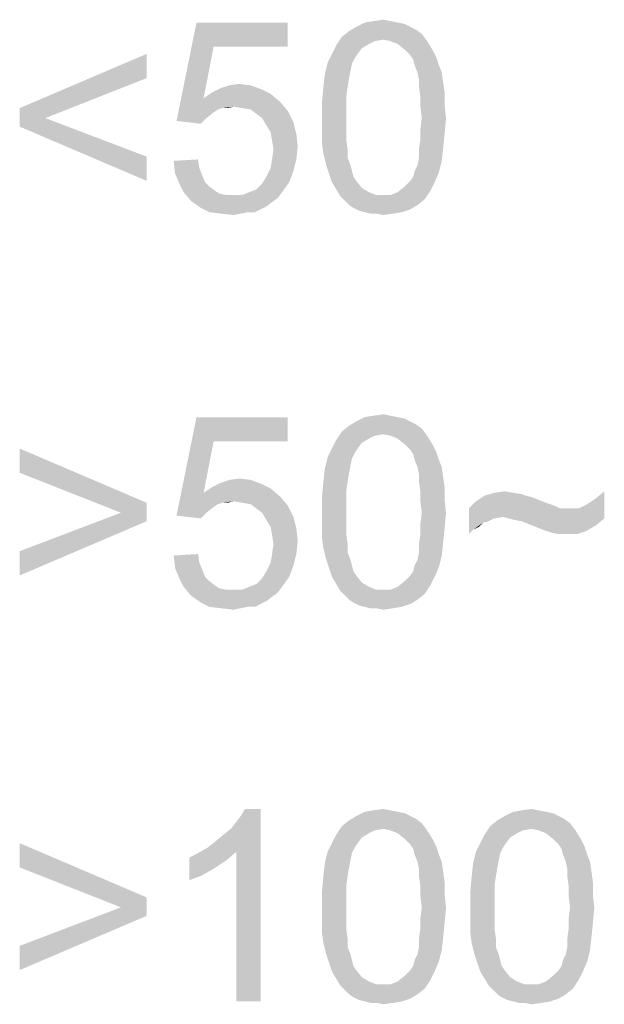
# Model space of a CAD drawing. Extents: x 0 to 841, y 0 to 594.
# Tile 66 of 102: x 727 to 733, y 42 to 52. Entities that reach past the tile are written whole.
import ezdxf

# ---------------------------------------------------------------- set-up
doc = ezdxf.new("R2010")
doc.units = 0
doc.header["$LTSCALE"] = 46.255
doc.header["$MEASUREMENT"] = 0
doc.layers.get('0').update_dxf_attribs({"linetype": 'CONTINUOUS'})

msp = doc.modelspace()

# ---------------------------------------------------------------- linework, layer by layer
at = {"color": 6, "linetype": 'Continuous'}
for points in [[(729.22546, 52.06852), (728.84028, 51.29815), (729.04769, 52.32037)], [(729.04769, 52.32037), (729.99583, 52.32037), (729.22546, 52.06852)], [(729.22546, 52.06852), (729.99583, 52.32037), (729.99583, 52.06852)], [(731.26991, 52.27593), (731.32917, 52.2463), (730.63287, 52.23148)], [(731.26991, 52.27593), (730.63287, 52.23148), (730.70694, 52.27593)], [(731.13657, 52.32037), (731.21065, 52.30556), (730.70694, 52.27593)], [(731.13657, 52.32037), (730.70694, 52.27593), (730.79583, 52.32037)], [(730.70694, 52.27593), (731.21065, 52.30556), (731.26991, 52.27593)], [(731.0625, 52.33518), (730.79583, 52.32037), (730.88472, 52.33518)], [(730.79583, 52.32037), (731.0625, 52.33518), (731.13657, 52.32037)], [(730.88472, 52.33518), (730.98843, 52.35), (731.0625, 52.33518)], [(730.98843, 52.14259), (730.49954, 52.08333), (730.5588, 52.17222)], [(731.38843, 52.20185), (730.5588, 52.17222), (730.63287, 52.23148)], [(730.98843, 52.14259), (730.5588, 52.17222), (731.38843, 52.20185)], [(730.63287, 52.23148), (731.32917, 52.2463), (731.38843, 52.20185)], [(730.98843, 52.14259), (731.38843, 52.20185), (731.43287, 52.14259)], [(730.7662, 52.0537), (730.45509, 51.99444), (730.49954, 52.08333)], [(730.98843, 52.14259), (730.89954, 52.12778), (730.49954, 52.08333)], [(730.89954, 52.12778), (730.84028, 52.09815), (730.49954, 52.08333)], [(730.49954, 52.08333), (730.84028, 52.09815), (730.7662, 52.0537)], [(731.43287, 52.14259), (731.0625, 52.12778), (730.98843, 52.14259)], [(731.13657, 52.09815), (731.0625, 52.12778), (731.43287, 52.14259)], [(731.13657, 52.09815), (731.43287, 52.14259), (731.4625, 52.09815)], [(731.4625, 52.09815), (731.21065, 52.03889), (731.13657, 52.09815)], [(731.21065, 52.03889), (731.4625, 52.09815), (731.50694, 52.02407)], [(728.52917, 51.74259), (727.21065, 51.43148), (728.52917, 51.99444)], [(729.22546, 52.06852), (729.12176, 51.53519), (728.84028, 51.29815)], [(730.72176, 51.99444), (730.69213, 51.95), (730.41065, 51.90556)], [(730.72176, 51.99444), (730.41065, 51.90556), (730.45509, 51.99444)], [(730.45509, 51.99444), (730.7662, 52.0537), (730.72176, 51.99444)], [(731.50694, 52.02407), (731.26991, 51.97963), (731.21065, 52.03889)], [(731.26991, 51.97963), (731.50694, 52.02407), (731.53657, 51.96481)], [(731.53657, 51.96481), (731.29954, 51.93519), (731.26991, 51.97963)], [(730.6625, 51.89074), (730.38102, 51.78704), (730.41065, 51.90556)], [(730.6625, 51.89074), (730.64769, 51.81667), (730.38102, 51.78704)], [(730.41065, 51.90556), (730.69213, 51.95), (730.6625, 51.89074)], [(731.31435, 51.87593), (731.29954, 51.93519), (731.53657, 51.96481)], [(731.31435, 51.87593), (731.53657, 51.96481), (731.5662, 51.87593)], [(731.5662, 51.87593), (731.34398, 51.80185), (731.31435, 51.87593)], [(731.34398, 51.80185), (731.5662, 51.87593), (731.59583, 51.80185)], [(730.63287, 51.74259), (730.3662, 51.6537), (730.38102, 51.78704)], [(730.38102, 51.78704), (730.64769, 51.81667), (730.63287, 51.74259)], [(731.59583, 51.80185), (731.3588, 51.72778), (731.34398, 51.80185)], [(731.3588, 51.72778), (731.59583, 51.80185), (731.61065, 51.69815)], [(727.21065, 51.43148), (728.52917, 51.74259), (727.47731, 51.32778)], [(729.61065, 51.66852), (729.29954, 51.63889), (729.38843, 51.66852)], [(729.29954, 51.63889), (729.61065, 51.66852), (729.72917, 51.62407)], [(729.38843, 51.66852), (729.49213, 51.68333), (729.61065, 51.66852)], [(730.3662, 51.6537), (730.63287, 51.74259), (730.61806, 51.6537)], [(731.61065, 51.69815), (731.3588, 51.6537), (731.3588, 51.72778)], [(731.3588, 51.6537), (731.61065, 51.69815), (731.62546, 51.59444)], [(729.81806, 51.57963), (729.12176, 51.53519), (729.21065, 51.59444)], [(729.12176, 51.53519), (729.81806, 51.57963), (729.92176, 51.49074)], [(729.72917, 51.62407), (729.21065, 51.59444), (729.29954, 51.63889)], [(729.21065, 51.59444), (729.72917, 51.62407), (729.81806, 51.57963)], [(730.61806, 51.6537), (730.60324, 51.55), (730.35139, 51.49074)], [(730.61806, 51.6537), (730.35139, 51.49074), (730.3662, 51.6537)], [(731.62546, 51.59444), (731.37361, 51.55), (731.3588, 51.6537)], [(731.37361, 51.55), (731.62546, 51.59444), (731.62546, 51.46111)], [(729.12176, 51.53519), (729.31435, 51.43148), (728.84028, 51.29815)], [(729.12176, 51.53519), (729.92176, 51.49074), (729.43287, 51.4463)], [(729.12176, 51.53519), (729.43287, 51.4463), (729.31435, 51.43148)], [(729.52176, 51.43148), (729.43287, 51.4463), (729.92176, 51.49074)], [(729.61065, 51.41667), (729.52176, 51.43148), (729.92176, 51.49074)], [(729.61065, 51.41667), (729.92176, 51.49074), (729.99583, 51.40185)], [(730.35139, 51.49074), (730.60324, 51.55), (730.60324, 51.4463)], [(730.60324, 51.4463), (730.35139, 51.32778), (730.35139, 51.49074)], [(731.62546, 51.46111), (731.37361, 51.4463), (731.37361, 51.55)], [(731.38843, 51.32778), (731.37361, 51.4463), (731.62546, 51.46111)], [(731.38843, 51.32778), (731.62546, 51.46111), (731.64028, 51.32778)], [(727.47731, 51.32778), (727.21065, 51.23889), (727.21065, 51.43148)], [(729.31435, 51.43148), (729.26991, 51.41667), (728.84028, 51.29815)], [(729.26991, 51.41667), (729.22546, 51.38704), (728.84028, 51.29815)], [(729.22546, 51.38704), (729.15139, 51.32778), (728.84028, 51.29815)], [(729.31435, 51.43148), (729.43287, 51.4463), (729.37361, 51.43148)], [(729.99583, 51.40185), (729.66991, 51.37222), (729.61065, 51.41667)], [(729.72917, 51.32778), (729.66991, 51.37222), (729.99583, 51.40185)], [(729.72917, 51.32778), (729.99583, 51.40185), (730.05509, 51.28333)], [(730.35139, 51.32778), (730.60324, 51.4463), (730.60324, 51.32778)], [(727.21065, 51.23889), (727.47731, 51.32778), (728.52917, 50.92778)], [(728.84028, 51.29815), (729.15139, 51.32778), (729.09213, 51.26852)], [(730.05509, 51.28333), (729.77361, 51.2537), (729.72917, 51.32778)], [(729.81806, 51.17963), (729.77361, 51.2537), (730.05509, 51.28333)], [(729.81806, 51.17963), (730.05509, 51.28333), (730.08472, 51.16481)], [(730.60324, 51.32778), (730.60324, 51.20926), (730.35139, 51.19444)], [(730.60324, 51.32778), (730.35139, 51.19444), (730.35139, 51.32778)], [(731.64028, 51.32778), (731.37361, 51.20926), (731.38843, 51.32778)], [(731.37361, 51.20926), (731.64028, 51.32778), (731.62546, 51.16481)], [(728.52917, 50.92778), (728.52917, 50.67593), (727.21065, 51.23889)], [(730.08472, 51.16481), (729.83287, 51.09074), (729.81806, 51.17963)], [(729.83287, 51.09074), (730.08472, 51.16481), (730.09954, 51.03148)], [(730.35139, 51.19444), (730.60324, 51.20926), (730.60324, 51.10556)], [(730.60324, 51.10556), (730.35139, 51.06111), (730.35139, 51.19444)], [(731.62546, 51.16481), (731.37361, 51.10556), (731.37361, 51.20926)], [(731.37361, 51.10556), (731.62546, 51.16481), (731.61065, 51.01667)], [(730.09954, 51.03148), (729.84769, 51.00185), (729.83287, 51.09074)], [(730.35139, 51.06111), (730.60324, 51.10556), (730.61806, 51.00185)], [(730.61806, 51.00185), (730.3662, 50.95741), (730.35139, 51.06111)], [(731.61065, 51.01667), (731.3588, 51.00185), (731.37361, 51.10556)], [(729.83287, 50.89815), (729.84769, 51.00185), (730.09954, 51.03148)], [(729.83287, 50.89815), (730.09954, 51.03148), (730.08472, 50.89815)], [(730.3662, 50.95741), (730.61806, 51.00185), (730.61806, 50.91296)], [(730.61806, 50.91296), (730.39583, 50.83889), (730.3662, 50.95741)], [(731.3588, 50.91296), (731.3588, 51.00185), (731.61065, 51.01667)], [(731.3588, 50.91296), (731.61065, 51.01667), (731.59583, 50.88333)], [(728.81065, 50.88333), (729.0625, 50.89815), (729.07731, 50.80926)], [(729.07731, 50.80926), (728.82546, 50.75), (728.81065, 50.88333)], [(730.08472, 50.89815), (729.81806, 50.80926), (729.83287, 50.89815)], [(729.81806, 50.80926), (730.08472, 50.89815), (730.05509, 50.77963)], [(730.39583, 50.83889), (730.61806, 50.91296), (730.64769, 50.83889)], [(731.31435, 50.77963), (731.34398, 50.83889), (731.59583, 50.88333)], [(731.31435, 50.77963), (731.59583, 50.88333), (731.5662, 50.76481)], [(731.59583, 50.88333), (731.34398, 50.83889), (731.3588, 50.91296)], [(728.82546, 50.75), (729.07731, 50.80926), (729.10694, 50.73519)], [(729.10694, 50.73519), (728.86991, 50.6463), (728.82546, 50.75)], [(730.05509, 50.77963), (729.77361, 50.72037), (729.81806, 50.80926)], [(729.77361, 50.72037), (730.05509, 50.77963), (730.01065, 50.66111)], [(730.64769, 50.83889), (730.42546, 50.75), (730.39583, 50.83889)], [(730.64769, 50.83889), (730.6625, 50.77963), (730.42546, 50.75)], [(730.42546, 50.75), (730.6625, 50.77963), (730.67731, 50.72037)], [(730.67731, 50.72037), (730.45509, 50.66111), (730.42546, 50.75)], [(731.26991, 50.67593), (731.29954, 50.72037), (731.5662, 50.76481)], [(731.26991, 50.67593), (731.5662, 50.76481), (731.52176, 50.66111)], [(731.5662, 50.76481), (731.29954, 50.72037), (731.31435, 50.77963)], [(729.10694, 50.73519), (729.13657, 50.66111), (728.86991, 50.6463)], [(728.86991, 50.6463), (729.13657, 50.66111), (729.18102, 50.61667)], [(729.18102, 50.61667), (728.91435, 50.55741), (728.86991, 50.6463)], [(729.59583, 50.55741), (729.66991, 50.58704), (730.01065, 50.66111)], [(729.59583, 50.55741), (730.01065, 50.66111), (729.93657, 50.55741)], [(729.66991, 50.58704), (729.72917, 50.6463), (730.01065, 50.66111)], [(730.01065, 50.66111), (729.72917, 50.6463), (729.77361, 50.72037)], [(730.67731, 50.72037), (730.70694, 50.67593), (730.45509, 50.66111)], [(730.45509, 50.66111), (730.70694, 50.67593), (730.7662, 50.60185)], [(730.7662, 50.60185), (730.49954, 50.58704), (730.45509, 50.66111)], [(731.52176, 50.66111), (731.21065, 50.61667), (731.26991, 50.67593)], [(731.21065, 50.61667), (731.52176, 50.66111), (731.47731, 50.57222)], [(729.18102, 50.61667), (729.24028, 50.57222), (728.91435, 50.55741)], [(728.91435, 50.55741), (729.24028, 50.57222), (729.28472, 50.54259)], [(729.28472, 50.54259), (728.98843, 50.46852), (728.91435, 50.55741)], [(729.28472, 50.54259), (729.3588, 50.52778), (728.98843, 50.46852)], [(729.93657, 50.55741), (729.52176, 50.52778), (729.59583, 50.55741)], [(729.52176, 50.52778), (729.93657, 50.55741), (729.89213, 50.49815)], [(730.49954, 50.58704), (730.7662, 50.60185), (730.84028, 50.55741)], [(730.84028, 50.55741), (730.54398, 50.51296), (730.49954, 50.58704)], [(730.84028, 50.55741), (730.91435, 50.52778), (730.54398, 50.51296)], [(731.0625, 50.52778), (731.13657, 50.55741), (731.47731, 50.57222)], [(731.0625, 50.52778), (731.47731, 50.57222), (731.41806, 50.48333)], [(731.47731, 50.57222), (731.13657, 50.55741), (731.21065, 50.61667)], [(729.52176, 50.52778), (729.89213, 50.49815), (728.98843, 50.46852)], [(729.43287, 50.52778), (729.52176, 50.52778), (728.98843, 50.46852)], [(729.3588, 50.52778), (729.43287, 50.52778), (728.98843, 50.46852)], [(728.98843, 50.46852), (729.89213, 50.49815), (729.83287, 50.4537)], [(729.83287, 50.4537), (729.09213, 50.39444), (728.98843, 50.46852)], [(729.83287, 50.4537), (729.77361, 50.40926), (729.09213, 50.39444)], [(730.98843, 50.52778), (731.0625, 50.52778), (730.54398, 50.51296)], [(730.91435, 50.52778), (730.98843, 50.52778), (730.54398, 50.51296)], [(731.41806, 50.48333), (730.54398, 50.51296), (731.0625, 50.52778)], [(731.41806, 50.48333), (730.58843, 50.46852), (730.54398, 50.51296)], [(730.63287, 50.42407), (730.58843, 50.46852), (731.41806, 50.48333)], [(730.63287, 50.42407), (731.41806, 50.48333), (731.34398, 50.42407)], [(729.09213, 50.39444), (729.77361, 50.40926), (729.71435, 50.37963)], [(729.71435, 50.37963), (729.18102, 50.35), (729.09213, 50.39444)], [(729.58102, 50.35), (729.18102, 50.35), (729.71435, 50.37963)], [(729.58102, 50.35), (729.29954, 50.33519), (729.18102, 50.35)], [(729.29954, 50.33519), (729.58102, 50.35), (729.50694, 50.33519)], [(729.50694, 50.33519), (729.43287, 50.32037), (729.29954, 50.33519)], [(729.58102, 50.35), (729.71435, 50.37963), (729.65509, 50.35)], [(731.34398, 50.42407), (730.67731, 50.39444), (730.63287, 50.42407)], [(730.67731, 50.39444), (731.34398, 50.42407), (731.26991, 50.37963)], [(731.26991, 50.37963), (730.73657, 50.36481), (730.67731, 50.39444)], [(730.79583, 50.35), (730.73657, 50.36481), (731.26991, 50.37963)], [(730.79583, 50.35), (731.26991, 50.37963), (731.18102, 50.35)], [(731.18102, 50.35), (730.85509, 50.33519), (730.79583, 50.35)], [(730.91435, 50.33519), (730.85509, 50.33519), (731.18102, 50.35)], [(730.91435, 50.33519), (731.18102, 50.35), (731.09213, 50.33519)], [(731.09213, 50.33519), (730.98843, 50.32037), (730.91435, 50.33519)], [(729.22546, 47.96852), (728.84028, 47.19815), (729.04769, 48.22037)], [(729.04769, 48.22037), (729.99583, 48.22037), (729.22546, 47.96852)], [(729.22546, 47.96852), (729.99583, 48.22037), (729.99583, 47.96852)], [(731.13657, 48.22037), (731.21065, 48.20556), (730.70694, 48.17593)], [(731.13657, 48.22037), (730.70694, 48.17593), (730.79583, 48.22037)], [(730.70694, 48.17593), (731.21065, 48.20556), (731.26991, 48.17593)], [(731.0625, 48.23518), (730.79583, 48.22037), (730.88472, 48.23518)], [(730.79583, 48.22037), (731.0625, 48.23518), (731.13657, 48.22037)], [(730.88472, 48.23518), (730.98843, 48.25), (731.0625, 48.23518)], [(731.38843, 48.10185), (730.5588, 48.07222), (730.63287, 48.13148)], [(730.98843, 48.04259), (730.5588, 48.07222), (731.38843, 48.10185)], [(731.26991, 48.17593), (731.32917, 48.1463), (730.63287, 48.13148)], [(731.26991, 48.17593), (730.63287, 48.13148), (730.70694, 48.17593)], [(730.63287, 48.13148), (731.32917, 48.1463), (731.38843, 48.10185)], [(730.98843, 48.04259), (731.38843, 48.10185), (731.43287, 48.04259)], [(730.7662, 47.9537), (730.45509, 47.89444), (730.49954, 47.98333)], [(730.98843, 48.04259), (730.49954, 47.98333), (730.5588, 48.07222)], [(730.98843, 48.04259), (730.89954, 48.02778), (730.49954, 47.98333)], [(730.89954, 48.02778), (730.84028, 47.99815), (730.49954, 47.98333)], [(730.49954, 47.98333), (730.84028, 47.99815), (730.7662, 47.9537)], [(731.43287, 48.04259), (731.0625, 48.02778), (730.98843, 48.04259)], [(731.13657, 47.99815), (731.0625, 48.02778), (731.43287, 48.04259)], [(731.13657, 47.99815), (731.43287, 48.04259), (731.4625, 47.99815)], [(731.4625, 47.99815), (731.21065, 47.93889), (731.13657, 47.99815)], [(731.21065, 47.93889), (731.4625, 47.99815), (731.50694, 47.92407)], [(727.21065, 47.64259), (727.21065, 47.89444), (728.52917, 47.33148)], [(729.22546, 47.96852), (729.12176, 47.43519), (728.84028, 47.19815)], [(730.72176, 47.89444), (730.69213, 47.85), (730.41065, 47.80556)], [(730.72176, 47.89444), (730.41065, 47.80556), (730.45509, 47.89444)], [(730.45509, 47.89444), (730.7662, 47.9537), (730.72176, 47.89444)], [(731.50694, 47.92407), (731.26991, 47.87963), (731.21065, 47.93889)], [(731.26991, 47.87963), (731.50694, 47.92407), (731.53657, 47.86481)], [(731.53657, 47.86481), (731.29954, 47.83519), (731.26991, 47.87963)], [(730.6625, 47.79074), (730.38102, 47.68704), (730.41065, 47.80556)], [(730.6625, 47.79074), (730.64769, 47.71667), (730.38102, 47.68704)], [(730.41065, 47.80556), (730.69213, 47.85), (730.6625, 47.79074)], [(731.31435, 47.77593), (731.29954, 47.83519), (731.53657, 47.86481)], [(731.31435, 47.77593), (731.53657, 47.86481), (731.5662, 47.77593)], [(731.5662, 47.77593), (731.34398, 47.70185), (731.31435, 47.77593)], [(731.34398, 47.70185), (731.5662, 47.77593), (731.59583, 47.70185)], [(730.63287, 47.64259), (730.3662, 47.5537), (730.38102, 47.68704)], [(730.38102, 47.68704), (730.64769, 47.71667), (730.63287, 47.64259)], [(731.59583, 47.70185), (731.3588, 47.62778), (731.34398, 47.70185)], [(731.3588, 47.62778), (731.59583, 47.70185), (731.61065, 47.59815)], [(728.52917, 47.33148), (728.2625, 47.22778), (727.21065, 47.64259)], [(729.61065, 47.56852), (729.29954, 47.53889), (729.38843, 47.56852)], [(729.29954, 47.53889), (729.61065, 47.56852), (729.72917, 47.52407)], [(729.38843, 47.56852), (729.49213, 47.58333), (729.61065, 47.56852)], [(730.3662, 47.5537), (730.63287, 47.64259), (730.61806, 47.5537)], [(731.61065, 47.59815), (731.3588, 47.5537), (731.3588, 47.62778)], [(731.3588, 47.5537), (731.61065, 47.59815), (731.62546, 47.49444)], [(729.81806, 47.47963), (729.12176, 47.43519), (729.21065, 47.49444)], [(729.12176, 47.43519), (729.81806, 47.47963), (729.92176, 47.39074)], [(729.72917, 47.52407), (729.21065, 47.49444), (729.29954, 47.53889)], [(729.21065, 47.49444), (729.72917, 47.52407), (729.81806, 47.47963)], [(730.61806, 47.5537), (730.60324, 47.45), (730.35139, 47.39074)], [(730.61806, 47.5537), (730.35139, 47.39074), (730.3662, 47.5537)], [(731.62546, 47.49444), (731.37361, 47.45), (731.3588, 47.5537)], [(731.37361, 47.45), (731.62546, 47.49444), (731.62546, 47.36111)], [(729.12176, 47.43519), (729.31435, 47.33148), (728.84028, 47.19815)], [(729.12176, 47.43519), (729.92176, 47.39074), (729.43287, 47.3463)], [(729.12176, 47.43519), (729.43287, 47.3463), (729.31435, 47.33148)], [(729.52176, 47.33148), (729.43287, 47.3463), (729.92176, 47.39074)], [(729.61065, 47.31667), (729.52176, 47.33148), (729.92176, 47.39074)], [(729.61065, 47.31667), (729.92176, 47.39074), (729.99583, 47.30185)], [(730.35139, 47.39074), (730.60324, 47.45), (730.60324, 47.3463)], [(730.60324, 47.3463), (730.35139, 47.22778), (730.35139, 47.39074)], [(731.62546, 47.36111), (731.37361, 47.3463), (731.37361, 47.45)], [(732.46991, 47.40556), (732.52917, 47.39074), (731.95139, 47.3463)], [(732.46991, 47.40556), (731.95139, 47.3463), (732.04028, 47.40556)], [(732.52917, 47.39074), (732.60324, 47.36111), (731.95139, 47.3463)], [(732.33657, 47.43519), (732.42546, 47.42037), (732.04028, 47.40556)], [(732.33657, 47.43519), (732.04028, 47.40556), (732.14398, 47.43519)], [(732.04028, 47.40556), (732.42546, 47.42037), (732.46991, 47.40556)], [(732.14398, 47.43519), (732.24769, 47.45), (732.33657, 47.43519)], [(733.28472, 47.16852), (733.10694, 47.31667), (733.19583, 47.37593)], [(733.19583, 47.37593), (733.28472, 47.45), (733.28472, 47.16852)], [(728.2625, 47.22778), (728.52917, 47.33148), (728.52917, 47.13889)], [(729.31435, 47.33148), (729.26991, 47.31667), (728.84028, 47.19815)], [(729.26991, 47.31667), (729.22546, 47.28704), (728.84028, 47.19815)], [(729.22546, 47.28704), (729.15139, 47.22778), (728.84028, 47.19815)], [(729.31435, 47.33148), (729.43287, 47.3463), (729.37361, 47.33148)], [(729.99583, 47.30185), (729.66991, 47.27222), (729.61065, 47.31667)], [(729.72917, 47.22778), (729.66991, 47.27222), (729.99583, 47.30185)], [(729.72917, 47.22778), (729.99583, 47.30185), (730.05509, 47.18333)], [(730.35139, 47.22778), (730.60324, 47.3463), (730.60324, 47.22778)], [(731.38843, 47.22778), (731.37361, 47.3463), (731.62546, 47.36111)], [(731.38843, 47.22778), (731.62546, 47.36111), (731.64028, 47.22778)], [(732.67731, 47.33148), (731.87731, 47.27222), (731.95139, 47.3463)], [(732.67731, 47.33148), (732.72176, 47.31667), (731.87731, 47.27222)], [(732.72176, 47.31667), (732.7662, 47.30185), (731.87731, 47.27222)], [(732.7662, 47.30185), (732.79583, 47.28704), (731.87731, 47.27222)], [(731.87731, 47.27222), (732.79583, 47.28704), (732.82546, 47.27222)], [(731.87731, 47.27222), (732.82546, 47.27222), (732.23287, 47.18333)], [(731.87731, 47.27222), (732.23287, 47.18333), (732.14398, 47.16852)], [(731.87731, 47.27222), (732.14398, 47.16852), (732.02546, 47.12407)], [(731.87731, 47.27222), (732.02546, 47.12407), (731.92176, 47.05)], [(731.92176, 47.05), (731.87731, 47.00556), (731.87731, 47.27222)], [(731.95139, 47.3463), (732.60324, 47.36111), (732.67731, 47.33148)], [(732.29213, 47.16852), (732.23287, 47.18333), (733.01806, 47.27222)], [(732.92917, 47.27222), (733.01806, 47.27222), (732.23287, 47.18333)], [(732.82546, 47.27222), (732.92917, 47.27222), (732.23287, 47.18333)], [(733.28472, 47.16852), (732.29213, 47.16852), (733.01806, 47.27222)], [(733.28472, 47.16852), (733.01806, 47.27222), (733.10694, 47.31667)], [(728.52917, 47.13889), (727.21065, 46.82778), (728.2625, 47.22778)], [(728.84028, 47.19815), (729.15139, 47.22778), (729.09213, 47.16852)], [(730.05509, 47.18333), (729.77361, 47.1537), (729.72917, 47.22778)], [(729.81806, 47.07963), (729.77361, 47.1537), (730.05509, 47.18333)], [(729.81806, 47.07963), (730.05509, 47.18333), (730.08472, 47.06481)], [(730.60324, 47.22778), (730.60324, 47.10926), (730.35139, 47.09444)], [(730.60324, 47.22778), (730.35139, 47.09444), (730.35139, 47.22778)], [(731.64028, 47.22778), (731.37361, 47.10926), (731.38843, 47.22778)], [(731.37361, 47.10926), (731.64028, 47.22778), (731.62546, 47.06481)], [(732.14398, 47.16852), (732.06991, 47.13889), (732.02546, 47.12407)], [(733.28472, 47.16852), (732.35139, 47.1537), (732.29213, 47.16852)], [(732.42546, 47.13889), (732.35139, 47.1537), (733.28472, 47.16852)], [(732.49954, 47.10926), (732.42546, 47.13889), (733.28472, 47.16852)], [(732.49954, 47.10926), (733.28472, 47.16852), (733.19583, 47.09444)], [(727.21065, 46.82778), (728.52917, 47.13889), (727.21065, 46.57593)], [(730.08472, 47.06481), (729.83287, 46.99074), (729.81806, 47.07963)], [(729.83287, 46.99074), (730.08472, 47.06481), (730.09954, 46.93148)], [(730.35139, 47.09444), (730.60324, 47.10926), (730.60324, 47.00556)], [(730.60324, 47.00556), (730.35139, 46.96111), (730.35139, 47.09444)], [(731.62546, 47.06481), (731.37361, 47.00556), (731.37361, 47.10926)], [(731.37361, 47.00556), (731.62546, 47.06481), (731.61065, 46.91667)], [(732.02546, 47.12407), (731.98102, 47.07963), (731.92176, 47.05)], [(733.19583, 47.09444), (732.57361, 47.07963), (732.49954, 47.10926)], [(732.64769, 47.05), (732.57361, 47.07963), (733.19583, 47.09444)], [(732.69213, 47.03519), (732.64769, 47.05), (733.19583, 47.09444)], [(732.69213, 47.03519), (733.19583, 47.09444), (733.09213, 47.03519)], [(730.09954, 46.93148), (729.84769, 46.90185), (729.83287, 46.99074)], [(730.35139, 46.96111), (730.60324, 47.00556), (730.61806, 46.90185)], [(730.61806, 46.90185), (730.3662, 46.85741), (730.35139, 46.96111)], [(731.61065, 46.91667), (731.3588, 46.90185), (731.37361, 47.00556)], [(733.09213, 47.03519), (732.73657, 47.02037), (732.69213, 47.03519)], [(732.81065, 47.00556), (732.73657, 47.02037), (733.09213, 47.03519)], [(732.89954, 47.00556), (732.81065, 47.00556), (733.09213, 47.03519)], [(732.89954, 47.00556), (733.09213, 47.03519), (733.00324, 47.00556)], [(729.83287, 46.79815), (729.84769, 46.90185), (730.09954, 46.93148)], [(729.83287, 46.79815), (730.09954, 46.93148), (730.08472, 46.79815)], [(730.3662, 46.85741), (730.61806, 46.90185), (730.61806, 46.81296)], [(730.61806, 46.81296), (730.39583, 46.73889), (730.3662, 46.85741)], [(731.3588, 46.81296), (731.3588, 46.90185), (731.61065, 46.91667)], [(731.3588, 46.81296), (731.61065, 46.91667), (731.59583, 46.78333)], [(728.81065, 46.78333), (729.0625, 46.79815), (729.07731, 46.70926)], [(729.07731, 46.70926), (728.82546, 46.65), (728.81065, 46.78333)], [(730.08472, 46.79815), (729.81806, 46.70926), (729.83287, 46.79815)], [(729.81806, 46.70926), (730.08472, 46.79815), (730.05509, 46.67963)], [(730.39583, 46.73889), (730.61806, 46.81296), (730.64769, 46.73889)], [(731.31435, 46.67963), (731.34398, 46.73889), (731.59583, 46.78333)], [(731.31435, 46.67963), (731.59583, 46.78333), (731.5662, 46.66481)], [(731.59583, 46.78333), (731.34398, 46.73889), (731.3588, 46.81296)], [(728.82546, 46.65), (729.07731, 46.70926), (729.10694, 46.63519)], [(729.10694, 46.63519), (728.86991, 46.5463), (728.82546, 46.65)], [(730.05509, 46.67963), (729.77361, 46.62037), (729.81806, 46.70926)], [(729.77361, 46.62037), (730.05509, 46.67963), (730.01065, 46.56111)], [(730.64769, 46.73889), (730.42546, 46.65), (730.39583, 46.73889)], [(730.64769, 46.73889), (730.6625, 46.67963), (730.42546, 46.65)], [(730.42546, 46.65), (730.6625, 46.67963), (730.67731, 46.62037)], [(730.67731, 46.62037), (730.45509, 46.56111), (730.42546, 46.65)], [(731.26991, 46.57593), (731.29954, 46.62037), (731.5662, 46.66481)], [(731.26991, 46.57593), (731.5662, 46.66481), (731.52176, 46.56111)], [(731.5662, 46.66481), (731.29954, 46.62037), (731.31435, 46.67963)], [(729.10694, 46.63519), (729.13657, 46.56111), (728.86991, 46.5463)], [(728.86991, 46.5463), (729.13657, 46.56111), (729.18102, 46.51667)], [(729.18102, 46.51667), (728.91435, 46.45741), (728.86991, 46.5463)], [(729.59583, 46.45741), (729.66991, 46.48704), (730.01065, 46.56111)], [(729.59583, 46.45741), (730.01065, 46.56111), (729.93657, 46.45741)], [(729.66991, 46.48704), (729.72917, 46.5463), (730.01065, 46.56111)], [(730.01065, 46.56111), (729.72917, 46.5463), (729.77361, 46.62037)], [(730.67731, 46.62037), (730.70694, 46.57593), (730.45509, 46.56111)], [(730.45509, 46.56111), (730.70694, 46.57593), (730.7662, 46.50185)], [(730.7662, 46.50185), (730.49954, 46.48704), (730.45509, 46.56111)], [(731.52176, 46.56111), (731.21065, 46.51667), (731.26991, 46.57593)], [(731.21065, 46.51667), (731.52176, 46.56111), (731.47731, 46.47222)], [(729.18102, 46.51667), (729.24028, 46.47222), (728.91435, 46.45741)], [(728.91435, 46.45741), (729.24028, 46.47222), (729.28472, 46.44259)], [(729.28472, 46.44259), (728.98843, 46.36852), (728.91435, 46.45741)], [(729.28472, 46.44259), (729.3588, 46.42778), (728.98843, 46.36852)], [(729.93657, 46.45741), (729.52176, 46.42778), (729.59583, 46.45741)], [(729.52176, 46.42778), (729.93657, 46.45741), (729.89213, 46.39815)], [(730.49954, 46.48704), (730.7662, 46.50185), (730.84028, 46.45741)], [(730.84028, 46.45741), (730.54398, 46.41296), (730.49954, 46.48704)], [(730.84028, 46.45741), (730.91435, 46.42778), (730.54398, 46.41296)], [(731.0625, 46.42778), (731.13657, 46.45741), (731.47731, 46.47222)], [(731.0625, 46.42778), (731.47731, 46.47222), (731.41806, 46.38333)], [(731.47731, 46.47222), (731.13657, 46.45741), (731.21065, 46.51667)], [(729.52176, 46.42778), (729.89213, 46.39815), (728.98843, 46.36852)], [(729.43287, 46.42778), (729.52176, 46.42778), (728.98843, 46.36852)], [(729.3588, 46.42778), (729.43287, 46.42778), (728.98843, 46.36852)], [(728.98843, 46.36852), (729.89213, 46.39815), (729.83287, 46.3537)], [(729.83287, 46.3537), (729.09213, 46.29444), (728.98843, 46.36852)], [(729.83287, 46.3537), (729.77361, 46.30926), (729.09213, 46.29444)], [(730.98843, 46.42778), (731.0625, 46.42778), (730.54398, 46.41296)], [(730.91435, 46.42778), (730.98843, 46.42778), (730.54398, 46.41296)], [(731.41806, 46.38333), (730.54398, 46.41296), (731.0625, 46.42778)], [(731.41806, 46.38333), (730.58843, 46.36852), (730.54398, 46.41296)], [(730.63287, 46.32407), (730.58843, 46.36852), (731.41806, 46.38333)], [(730.63287, 46.32407), (731.41806, 46.38333), (731.34398, 46.32407)], [(729.09213, 46.29444), (729.77361, 46.30926), (729.71435, 46.27963)], [(729.71435, 46.27963), (729.18102, 46.25), (729.09213, 46.29444)], [(729.58102, 46.25), (729.18102, 46.25), (729.71435, 46.27963)], [(729.58102, 46.25), (729.29954, 46.23519), (729.18102, 46.25)], [(729.29954, 46.23519), (729.58102, 46.25), (729.50694, 46.23519)], [(729.58102, 46.25), (729.71435, 46.27963), (729.65509, 46.25)], [(731.34398, 46.32407), (730.67731, 46.29444), (730.63287, 46.32407)], [(730.67731, 46.29444), (731.34398, 46.32407), (731.26991, 46.27963)], [(731.26991, 46.27963), (730.73657, 46.26481), (730.67731, 46.29444)], [(730.79583, 46.25), (730.73657, 46.26481), (731.26991, 46.27963)], [(730.79583, 46.25), (731.26991, 46.27963), (731.18102, 46.25)], [(731.18102, 46.25), (730.85509, 46.23519), (730.79583, 46.25)], [(730.91435, 46.23519), (730.85509, 46.23519), (731.18102, 46.25)], [(730.91435, 46.23519), (731.18102, 46.25), (731.09213, 46.23519)], [(729.50694, 46.23519), (729.43287, 46.22037), (729.29954, 46.23519)], [(731.09213, 46.23519), (730.98843, 46.22037), (730.91435, 46.23519)], [(729.1662, 43.75), (729.24028, 43.80926), (729.71435, 44.15)], [(729.4625, 43.70556), (729.1662, 43.75), (729.71435, 44.15)], [(729.24028, 43.80926), (729.32917, 43.88333), (729.71435, 44.15)], [(729.32917, 43.88333), (729.40324, 43.94259), (729.71435, 44.15)], [(729.40324, 43.94259), (729.4625, 44.01667), (729.71435, 44.15)], [(729.4625, 44.01667), (729.50694, 44.07593), (729.71435, 44.15)], [(729.4625, 42.15), (729.4625, 43.70556), (729.71435, 44.15)], [(729.4625, 42.15), (729.71435, 44.15), (729.71435, 42.15)], [(729.71435, 44.15), (729.50694, 44.07593), (729.55139, 44.15)], [(731.13657, 44.12037), (731.21065, 44.10556), (730.70694, 44.07593)], [(731.13657, 44.12037), (730.70694, 44.07593), (730.79583, 44.12037)], [(730.70694, 44.07593), (731.21065, 44.10556), (731.26991, 44.07593)], [(731.0625, 44.13518), (730.79583, 44.12037), (730.88472, 44.13518)], [(730.79583, 44.12037), (731.0625, 44.13518), (731.13657, 44.12037)], [(730.88472, 44.13518), (730.98843, 44.15), (731.0625, 44.13518)], [(732.67731, 44.12037), (732.75139, 44.10556), (732.24769, 44.07593)], [(732.67731, 44.12037), (732.24769, 44.07593), (732.33657, 44.12037)], [(732.24769, 44.07593), (732.75139, 44.10556), (732.81065, 44.07593)], [(732.60324, 44.13518), (732.33657, 44.12037), (732.42546, 44.13518)], [(732.33657, 44.12037), (732.60324, 44.13518), (732.67731, 44.12037)], [(732.42546, 44.13518), (732.52917, 44.15), (732.60324, 44.13518)], [(731.38843, 44.00185), (730.5588, 43.97222), (730.63287, 44.03148)], [(730.98843, 43.94259), (730.5588, 43.97222), (731.38843, 44.00185)], [(731.26991, 44.07593), (731.32917, 44.0463), (730.63287, 44.03148)], [(731.26991, 44.07593), (730.63287, 44.03148), (730.70694, 44.07593)], [(730.63287, 44.03148), (731.32917, 44.0463), (731.38843, 44.00185)], [(730.98843, 43.94259), (731.38843, 44.00185), (731.43287, 43.94259)], [(732.92917, 44.00185), (732.09954, 43.97222), (732.17361, 44.03148)], [(732.52917, 43.94259), (732.09954, 43.97222), (732.92917, 44.00185)], [(732.81065, 44.07593), (732.86991, 44.0463), (732.17361, 44.03148)], [(732.81065, 44.07593), (732.17361, 44.03148), (732.24769, 44.07593)], [(732.17361, 44.03148), (732.86991, 44.0463), (732.92917, 44.00185)], [(732.52917, 43.94259), (732.92917, 44.00185), (732.97361, 43.94259)], [(730.98843, 43.94259), (730.49954, 43.88333), (730.5588, 43.97222)], [(730.98843, 43.94259), (730.89954, 43.92778), (730.49954, 43.88333)], [(730.89954, 43.92778), (730.84028, 43.89815), (730.49954, 43.88333)], [(730.49954, 43.88333), (730.84028, 43.89815), (730.7662, 43.8537)], [(731.43287, 43.94259), (731.0625, 43.92778), (730.98843, 43.94259)], [(731.13657, 43.89815), (731.0625, 43.92778), (731.43287, 43.94259)], [(731.13657, 43.89815), (731.43287, 43.94259), (731.4625, 43.89815)], [(731.4625, 43.89815), (731.21065, 43.83889), (731.13657, 43.89815)], [(731.21065, 43.83889), (731.4625, 43.89815), (731.50694, 43.82407)], [(732.52917, 43.94259), (732.04028, 43.88333), (732.09954, 43.97222)], [(732.52917, 43.94259), (732.44028, 43.92778), (732.04028, 43.88333)], [(732.44028, 43.92778), (732.38102, 43.89815), (732.04028, 43.88333)], [(732.04028, 43.88333), (732.38102, 43.89815), (732.30694, 43.8537)], [(732.97361, 43.94259), (732.60324, 43.92778), (732.52917, 43.94259)], [(732.67731, 43.89815), (732.60324, 43.92778), (732.97361, 43.94259)], [(732.67731, 43.89815), (732.97361, 43.94259), (733.00324, 43.89815)], [(733.00324, 43.89815), (732.75139, 43.83889), (732.67731, 43.89815)], [(732.75139, 43.83889), (733.00324, 43.89815), (733.04769, 43.82407)], [(727.21065, 43.54259), (727.21065, 43.79444), (728.52917, 43.23148)], [(730.72176, 43.79444), (730.69213, 43.75), (730.41065, 43.70556)], [(730.72176, 43.79444), (730.41065, 43.70556), (730.45509, 43.79444)], [(730.7662, 43.8537), (730.45509, 43.79444), (730.49954, 43.88333)], [(730.45509, 43.79444), (730.7662, 43.8537), (730.72176, 43.79444)], [(731.50694, 43.82407), (731.26991, 43.77963), (731.21065, 43.83889)], [(731.26991, 43.77963), (731.50694, 43.82407), (731.53657, 43.76481)], [(732.2625, 43.79444), (732.23287, 43.75), (731.95139, 43.70556)], [(732.2625, 43.79444), (731.95139, 43.70556), (731.99583, 43.79444)], [(732.30694, 43.8537), (731.99583, 43.79444), (732.04028, 43.88333)], [(731.99583, 43.79444), (732.30694, 43.8537), (732.2625, 43.79444)], [(733.04769, 43.82407), (732.81065, 43.77963), (732.75139, 43.83889)], [(732.81065, 43.77963), (733.04769, 43.82407), (733.07731, 43.76481)], [(728.97361, 43.6463), (729.0625, 43.69074), (729.4625, 43.70556)], [(728.97361, 43.6463), (729.4625, 43.70556), (729.3588, 43.61667)], [(729.4625, 43.70556), (729.0625, 43.69074), (729.1662, 43.75)], [(730.6625, 43.69074), (730.38102, 43.58704), (730.41065, 43.70556)], [(730.6625, 43.69074), (730.64769, 43.61667), (730.38102, 43.58704)], [(730.41065, 43.70556), (730.69213, 43.75), (730.6625, 43.69074)], [(731.53657, 43.76481), (731.29954, 43.73519), (731.26991, 43.77963)], [(731.31435, 43.67593), (731.29954, 43.73519), (731.53657, 43.76481)], [(731.31435, 43.67593), (731.53657, 43.76481), (731.5662, 43.67593)], [(732.20324, 43.69074), (731.92176, 43.58704), (731.95139, 43.70556)], [(732.20324, 43.69074), (732.18843, 43.61667), (731.92176, 43.58704)], [(731.95139, 43.70556), (732.23287, 43.75), (732.20324, 43.69074)], [(733.07731, 43.76481), (732.84028, 43.73519), (732.81065, 43.77963)], [(732.85509, 43.67593), (732.84028, 43.73519), (733.07731, 43.76481)], [(732.85509, 43.67593), (733.07731, 43.76481), (733.10694, 43.67593)], [(729.3588, 43.61667), (728.97361, 43.40926), (728.97361, 43.6463)], [(729.3588, 43.61667), (729.22546, 43.52778), (728.97361, 43.40926)], [(730.63287, 43.54259), (730.3662, 43.4537), (730.38102, 43.58704)], [(730.38102, 43.58704), (730.64769, 43.61667), (730.63287, 43.54259)], [(731.5662, 43.67593), (731.34398, 43.60185), (731.31435, 43.67593)], [(731.34398, 43.60185), (731.5662, 43.67593), (731.59583, 43.60185)], [(731.59583, 43.60185), (731.3588, 43.52778), (731.34398, 43.60185)], [(731.3588, 43.52778), (731.59583, 43.60185), (731.61065, 43.49815)], [(732.17361, 43.54259), (731.90694, 43.4537), (731.92176, 43.58704)], [(731.92176, 43.58704), (732.18843, 43.61667), (732.17361, 43.54259)], [(733.10694, 43.67593), (732.88472, 43.60185), (732.85509, 43.67593)], [(732.88472, 43.60185), (733.10694, 43.67593), (733.13657, 43.60185)], [(733.13657, 43.60185), (732.89954, 43.52778), (732.88472, 43.60185)], [(732.89954, 43.52778), (733.13657, 43.60185), (733.15139, 43.49815)], [(728.52917, 43.23148), (728.2625, 43.12778), (727.21065, 43.54259)], [(729.22546, 43.52778), (729.09213, 43.4537), (728.97361, 43.40926)], [(730.3662, 43.4537), (730.63287, 43.54259), (730.61806, 43.4537)], [(731.61065, 43.49815), (731.3588, 43.4537), (731.3588, 43.52778)], [(731.3588, 43.4537), (731.61065, 43.49815), (731.62546, 43.39444)], [(731.90694, 43.4537), (732.17361, 43.54259), (732.1588, 43.4537)], [(733.15139, 43.49815), (732.89954, 43.4537), (732.89954, 43.52778)], [(732.89954, 43.4537), (733.15139, 43.49815), (733.1662, 43.39444)], [(730.61806, 43.4537), (730.60324, 43.35), (730.35139, 43.29074)], [(730.61806, 43.4537), (730.35139, 43.29074), (730.3662, 43.4537)], [(731.62546, 43.39444), (731.37361, 43.35), (731.3588, 43.4537)], [(731.37361, 43.35), (731.62546, 43.39444), (731.62546, 43.26111)], [(732.1588, 43.4537), (732.14398, 43.35), (731.89213, 43.29074)], [(732.1588, 43.4537), (731.89213, 43.29074), (731.90694, 43.4537)], [(733.1662, 43.39444), (732.91435, 43.35), (732.89954, 43.4537)], [(732.91435, 43.35), (733.1662, 43.39444), (733.1662, 43.26111)], [(730.35139, 43.29074), (730.60324, 43.35), (730.60324, 43.2463)], [(730.60324, 43.2463), (730.35139, 43.12778), (730.35139, 43.29074)], [(731.62546, 43.26111), (731.37361, 43.2463), (731.37361, 43.35)], [(731.89213, 43.29074), (732.14398, 43.35), (732.14398, 43.2463)], [(732.14398, 43.2463), (731.89213, 43.12778), (731.89213, 43.29074)], [(733.1662, 43.26111), (732.91435, 43.2463), (732.91435, 43.35)], [(728.2625, 43.12778), (728.52917, 43.23148), (728.52917, 43.03889)], [(730.35139, 43.12778), (730.60324, 43.2463), (730.60324, 43.12778)], [(731.38843, 43.12778), (731.37361, 43.2463), (731.62546, 43.26111)], [(731.38843, 43.12778), (731.62546, 43.26111), (731.64028, 43.12778)], [(731.89213, 43.12778), (732.14398, 43.2463), (732.14398, 43.12778)], [(732.92917, 43.12778), (732.91435, 43.2463), (733.1662, 43.26111)], [(732.92917, 43.12778), (733.1662, 43.26111), (733.18102, 43.12778)], [(728.52917, 43.03889), (727.21065, 42.72778), (728.2625, 43.12778)], [(730.60324, 43.12778), (730.60324, 43.00926), (730.35139, 42.99444)], [(730.60324, 43.12778), (730.35139, 42.99444), (730.35139, 43.12778)], [(731.64028, 43.12778), (731.37361, 43.00926), (731.38843, 43.12778)], [(731.37361, 43.00926), (731.64028, 43.12778), (731.62546, 42.96481)], [(732.14398, 43.12778), (732.14398, 43.00926), (731.89213, 42.99444)], [(732.14398, 43.12778), (731.89213, 42.99444), (731.89213, 43.12778)], [(733.18102, 43.12778), (732.91435, 43.00926), (732.92917, 43.12778)], [(732.91435, 43.00926), (733.18102, 43.12778), (733.1662, 42.96481)], [(727.21065, 42.72778), (728.52917, 43.03889), (727.21065, 42.47593)], [(730.35139, 42.99444), (730.60324, 43.00926), (730.60324, 42.90556)], [(730.60324, 42.90556), (730.35139, 42.86111), (730.35139, 42.99444)], [(731.62546, 42.96481), (731.37361, 42.90556), (731.37361, 43.00926)], [(731.37361, 42.90556), (731.62546, 42.96481), (731.61065, 42.81667)], [(731.89213, 42.99444), (732.14398, 43.00926), (732.14398, 42.90556)], [(732.14398, 42.90556), (731.89213, 42.86111), (731.89213, 42.99444)], [(733.1662, 42.96481), (732.91435, 42.90556), (732.91435, 43.00926)], [(732.91435, 42.90556), (733.1662, 42.96481), (733.15139, 42.81667)], [(730.35139, 42.86111), (730.60324, 42.90556), (730.61806, 42.80185)], [(731.61065, 42.81667), (731.3588, 42.80185), (731.37361, 42.90556)], [(731.89213, 42.86111), (732.14398, 42.90556), (732.1588, 42.80185)], [(733.15139, 42.81667), (732.89954, 42.80185), (732.91435, 42.90556)], [(730.61806, 42.80185), (730.3662, 42.75741), (730.35139, 42.86111)], [(730.3662, 42.75741), (730.61806, 42.80185), (730.61806, 42.71296)], [(731.3588, 42.71296), (731.3588, 42.80185), (731.61065, 42.81667)], [(731.3588, 42.71296), (731.61065, 42.81667), (731.59583, 42.68333)], [(732.1588, 42.80185), (731.90694, 42.75741), (731.89213, 42.86111)], [(731.90694, 42.75741), (732.1588, 42.80185), (732.1588, 42.71296)], [(732.89954, 42.71296), (732.89954, 42.80185), (733.15139, 42.81667)], [(732.89954, 42.71296), (733.15139, 42.81667), (733.13657, 42.68333)], [(730.61806, 42.71296), (730.39583, 42.63889), (730.3662, 42.75741)], [(730.39583, 42.63889), (730.61806, 42.71296), (730.64769, 42.63889)], [(731.31435, 42.57963), (731.34398, 42.63889), (731.59583, 42.68333)], [(731.31435, 42.57963), (731.59583, 42.68333), (731.5662, 42.56481)], [(731.59583, 42.68333), (731.34398, 42.63889), (731.3588, 42.71296)], [(732.1588, 42.71296), (731.93657, 42.63889), (731.90694, 42.75741)], [(731.93657, 42.63889), (732.1588, 42.71296), (732.18843, 42.63889)], [(732.85509, 42.57963), (732.88472, 42.63889), (733.13657, 42.68333)], [(732.85509, 42.57963), (733.13657, 42.68333), (733.10694, 42.56481)], [(733.13657, 42.68333), (732.88472, 42.63889), (732.89954, 42.71296)], [(730.64769, 42.63889), (730.42546, 42.55), (730.39583, 42.63889)], [(730.64769, 42.63889), (730.6625, 42.57963), (730.42546, 42.55)], [(730.42546, 42.55), (730.6625, 42.57963), (730.67731, 42.52037)], [(731.26991, 42.47593), (731.29954, 42.52037), (731.5662, 42.56481)], [(731.26991, 42.47593), (731.5662, 42.56481), (731.52176, 42.46111)], [(731.5662, 42.56481), (731.29954, 42.52037), (731.31435, 42.57963)], [(732.18843, 42.63889), (731.9662, 42.55), (731.93657, 42.63889)], [(732.18843, 42.63889), (732.20324, 42.57963), (731.9662, 42.55)], [(731.9662, 42.55), (732.20324, 42.57963), (732.21806, 42.52037)], [(732.81065, 42.47593), (732.84028, 42.52037), (733.10694, 42.56481)], [(732.81065, 42.47593), (733.10694, 42.56481), (733.0625, 42.46111)], [(733.10694, 42.56481), (732.84028, 42.52037), (732.85509, 42.57963)], [(730.67731, 42.52037), (730.45509, 42.46111), (730.42546, 42.55)], [(730.67731, 42.52037), (730.70694, 42.47593), (730.45509, 42.46111)], [(730.45509, 42.46111), (730.70694, 42.47593), (730.7662, 42.40185)], [(730.7662, 42.40185), (730.49954, 42.38704), (730.45509, 42.46111)], [(731.52176, 42.46111), (731.21065, 42.41667), (731.26991, 42.47593)], [(731.21065, 42.41667), (731.52176, 42.46111), (731.47731, 42.37222)], [(732.21806, 42.52037), (731.99583, 42.46111), (731.9662, 42.55)], [(732.21806, 42.52037), (732.24769, 42.47593), (731.99583, 42.46111)], [(731.99583, 42.46111), (732.24769, 42.47593), (732.30694, 42.40185)], [(732.30694, 42.40185), (732.04028, 42.38704), (731.99583, 42.46111)], [(733.0625, 42.46111), (732.75139, 42.41667), (732.81065, 42.47593)], [(732.75139, 42.41667), (733.0625, 42.46111), (733.01806, 42.37222)], [(730.49954, 42.38704), (730.7662, 42.40185), (730.84028, 42.35741)], [(730.84028, 42.35741), (730.54398, 42.31296), (730.49954, 42.38704)], [(730.84028, 42.35741), (730.91435, 42.32778), (730.54398, 42.31296)], [(731.0625, 42.32778), (731.13657, 42.35741), (731.47731, 42.37222)], [(731.0625, 42.32778), (731.47731, 42.37222), (731.41806, 42.28333)], [(731.47731, 42.37222), (731.13657, 42.35741), (731.21065, 42.41667)], [(732.04028, 42.38704), (732.30694, 42.40185), (732.38102, 42.35741)], [(732.38102, 42.35741), (732.08472, 42.31296), (732.04028, 42.38704)], [(732.38102, 42.35741), (732.45509, 42.32778), (732.08472, 42.31296)], [(732.60324, 42.32778), (732.67731, 42.35741), (733.01806, 42.37222)], [(732.60324, 42.32778), (733.01806, 42.37222), (732.9588, 42.28333)], [(733.01806, 42.37222), (732.67731, 42.35741), (732.75139, 42.41667)], [(730.98843, 42.32778), (731.0625, 42.32778), (730.54398, 42.31296)], [(730.91435, 42.32778), (730.98843, 42.32778), (730.54398, 42.31296)], [(731.41806, 42.28333), (730.54398, 42.31296), (731.0625, 42.32778)], [(731.41806, 42.28333), (730.58843, 42.26852), (730.54398, 42.31296)], [(730.63287, 42.22407), (730.58843, 42.26852), (731.41806, 42.28333)], [(730.63287, 42.22407), (731.41806, 42.28333), (731.34398, 42.22407)], [(732.52917, 42.32778), (732.60324, 42.32778), (732.08472, 42.31296)], [(732.45509, 42.32778), (732.52917, 42.32778), (732.08472, 42.31296)], [(732.9588, 42.28333), (732.08472, 42.31296), (732.60324, 42.32778)], [(732.9588, 42.28333), (732.12917, 42.26852), (732.08472, 42.31296)], [(732.17361, 42.22407), (732.12917, 42.26852), (732.9588, 42.28333)], [(732.17361, 42.22407), (732.9588, 42.28333), (732.88472, 42.22407)], [(731.34398, 42.22407), (730.67731, 42.19444), (730.63287, 42.22407)], [(730.67731, 42.19444), (731.34398, 42.22407), (731.26991, 42.17963)], [(731.26991, 42.17963), (730.73657, 42.16481), (730.67731, 42.19444)], [(730.79583, 42.15), (730.73657, 42.16481), (731.26991, 42.17963)], [(730.79583, 42.15), (731.26991, 42.17963), (731.18102, 42.15)], [(731.18102, 42.15), (730.85509, 42.13519), (730.79583, 42.15)], [(730.91435, 42.13519), (730.85509, 42.13519), (731.18102, 42.15)], [(730.91435, 42.13519), (731.18102, 42.15), (731.09213, 42.13519)], [(732.88472, 42.22407), (732.21806, 42.19444), (732.17361, 42.22407)], [(732.21806, 42.19444), (732.88472, 42.22407), (732.81065, 42.17963)], [(732.81065, 42.17963), (732.27731, 42.16481), (732.21806, 42.19444)], [(732.33657, 42.15), (732.27731, 42.16481), (732.81065, 42.17963)], [(732.33657, 42.15), (732.81065, 42.17963), (732.72176, 42.15)], [(732.72176, 42.15), (732.39583, 42.13519), (732.33657, 42.15)], [(732.45509, 42.13519), (732.39583, 42.13519), (732.72176, 42.15)], [(732.45509, 42.13519), (732.72176, 42.15), (732.63287, 42.13519)], [(731.09213, 42.13519), (730.98843, 42.12037), (730.91435, 42.13519)], [(732.63287, 42.13519), (732.52917, 42.12037), (732.45509, 42.13519)]]:
    msp.add_solid(points, dxfattribs=at)

doc.saveas('drawing.dxf')
